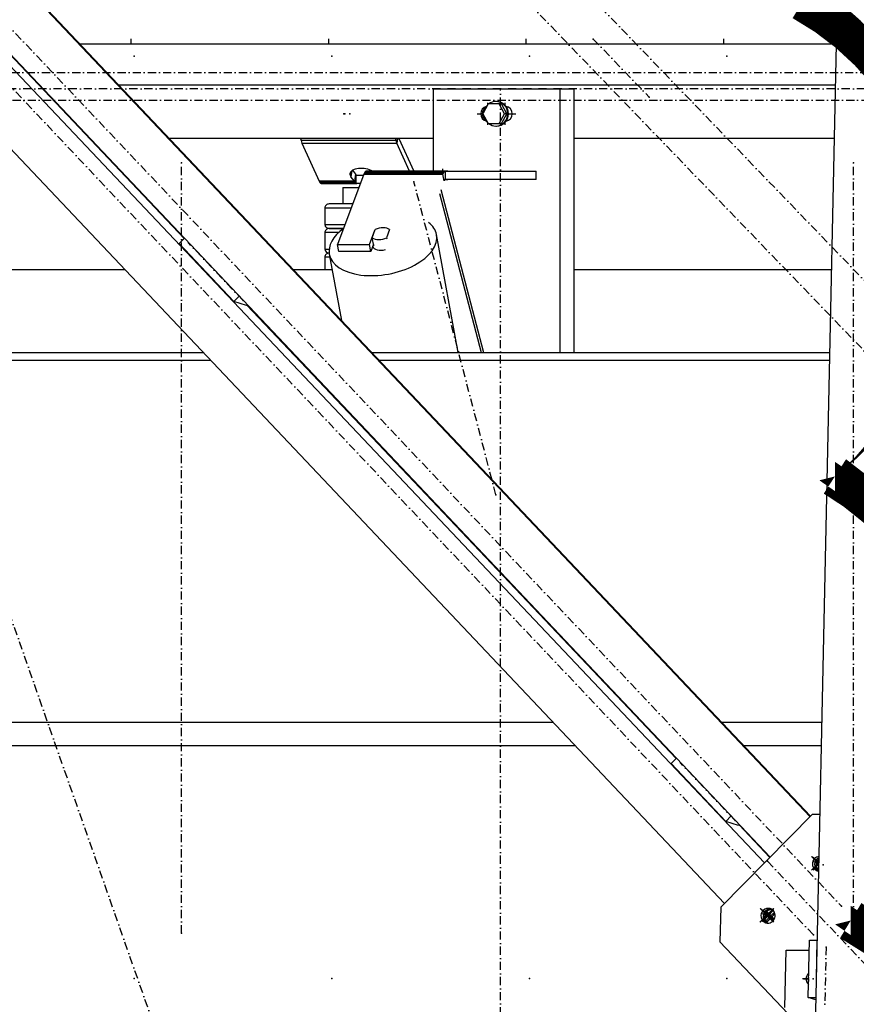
# Model space of a CAD drawing. Header units: millimetres. Extents: x 5305 to 84145, y 9066 to 76599.
# Tile 98 of 158: x 40419 to 41441, y 15706 to 16907. Entities that reach past the tile are written whole.
import ezdxf

# ---------------------------------------------------------------- set-up
doc = ezdxf.new("R2010")
doc.units = ezdxf.units.MM
doc.linetypes.add('STRICHPUNKT2', pattern=[18.5, 10, -4, 0.5, -4])
for name, color, linetype in [('01', 1, 'Continuous'), ('Kante-Höft', 7, 'Continuous'), ('Mitte-Höft', 1, 'Continuous')]:
    doc.layers.add(name, color=color, linetype=linetype)

# ---------------------------------------------------------------- blocks, each defined once
blk = doc.blocks.new('Stahlbau DS')
at = {"layer": 'Kante-Höft'}
for p, q in [((29687.12666114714, 2287.364179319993), (31732.85952673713, 126.7781951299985)), ((29782.65842015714, 2287.364179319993), (31781.68001531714, 176.1119658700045)), ((29796.30581414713, 2287.364179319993), (31788.65437076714, 183.1596473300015)), ((29889.82713575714, 2289.487488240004), (31837.47485934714, 232.4934180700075)), ((29890.48670914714, 2290.153996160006), (31838.13443271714, 233.1599259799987)), ((31796.25308177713, -2257.224041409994), (31893.27377425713, 2281.326326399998)), ((30549.61330152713, 1490.981438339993), (31073.43055528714, 937.7556307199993)), ((31869.62381168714, 1175.000000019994), (30946.36099363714, 1175.000000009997)), ((31869.62381168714, 1175.000000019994), (30946.36099363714, 1175.000000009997)), ((30896.88066785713, 1124.999999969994), (30896.13978190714, 1124.999999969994)), ((30896.88066782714, 1125.000000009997), (30896.13978187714, 1125.000000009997)), ((31868.55496057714, 1124.999999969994), (30993.70307772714, 1124.999999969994)), ((31868.55496057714, 1125.000000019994), (30993.70307768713, 1125.000000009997)), ((31531.94278361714, 1120), (31377.54014450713, 1120)), ((31377.54014450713, 1120), (31377.54014450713, 1020)), ((31403.46059286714, 1120), (31392.82379096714, 1120)), ((31531.94278361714, 1120), (31531.94278361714, 798.7251448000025)), ((31548.98508023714, 1120), (31531.94278361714, 1120)), ((31548.98508023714, 1120), (31548.98508023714, 798.7251448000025)), ((31444.64717434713, 1102), (31437.96134395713, 1090)), ((31458.01883513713, 1102), (31444.64717434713, 1102)), ((31454.74146406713, 1105), (31453.95489652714, 1105)), ((31460.64072691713, 1102), (31458.01883513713, 1102)), ((31464.70466552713, 1090), (31458.01883513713, 1102)), ((31467.32655731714, 1090), (31460.64072691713, 1102)), ((31469.33550988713, 1098), (31466.98615059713, 1098)), ((31437.96134395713, 1090), (31444.64717434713, 1078)), ((31458.01883513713, 1078), (31464.70466552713, 1090)), ((31460.64072691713, 1078), (31467.32655731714, 1090)), ((31467.32655731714, 1090), (31464.70466552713, 1090)), ((31466.98615059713, 1082), (31469.33550988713, 1082)), ((31444.64717434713, 1078), (31458.01883513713, 1078)), ((31453.95489652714, 1075), (31454.74146406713, 1075)), ((31460.64072691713, 1078), (31458.01883513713, 1078)), ((30958.42537713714, 1059.999999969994), (30957.68449118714, 1059.999999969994)), ((30958.42537713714, 1059.999999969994), (30957.68449118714, 1059.999999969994)), ((31377.54014450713, 1059.999999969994), (31055.24778699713, 1059.999999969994)), ((31377.54014450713, 1059.999999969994), (31055.24778699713, 1059.999999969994)), ((31331.91676393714, 1057.404869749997), (31216.11478460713, 1057.404869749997)), ((31333.00278707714, 1054.226497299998), (31333.87675100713, 1059.999999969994)), ((31333.87675100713, 1059.999999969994), (31333.00278707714, 1054.226497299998)), ((31335.62467887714, 1059.999999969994), (31353.78967800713, 1020)), ((31867.16545412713, 1059.999999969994), (31548.98508023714, 1059.999999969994)), ((31867.16545412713, 1059.999999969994), (31548.98508023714, 1059.999999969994)), ((31217.20080773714, 1054.226497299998), (31333.00278707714, 1054.226497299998)), ((31217.20080773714, 1054.226497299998), (31333.00278707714, 1054.226497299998)), ((31217.20080782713, 1054.226497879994), (31217.20080773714, 1054.226497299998)), ((31217.20080773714, 1054.226497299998), (31238.33893828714, 1007.679551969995)), ((31348.54589442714, 1020), (31333.00278707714, 1054.226497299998)), ((31278.91957238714, 1021.130334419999), (31282.53040475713, 1016.339806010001)), ((31292.83139319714, 1016.383040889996), (31260.60916379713, 930.3297260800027)), ((31278.14236050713, 1020.627810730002), (31277.02474540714, 1013.244721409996)), ((31281.21945886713, 1007.679551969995), (31277.02474540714, 1013.244721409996)), ((31282.53040475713, 1016.339806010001), (31281.21945886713, 1007.679551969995)), ((31282.53040475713, 1016.339806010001), (31281.21945886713, 1007.679551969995)), ((31282.53040475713, 1016.339806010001), (31282.08957186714, 1006.522469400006)), ((31283.09292641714, 1015.76126472), (31282.08957186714, 1006.522469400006)), ((31282.99402020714, 1005.681543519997), (31283.09292641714, 1015.76126472)), ((31282.99402020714, 1005.681543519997), (31283.45887870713, 1012.298428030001)), ((31283.45887870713, 1015.000060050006), (31292.31354300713, 1015.000060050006)), ((31283.45887870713, 1005.000060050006), (31283.45887870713, 1015.000060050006)), ((31283.64867747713, 1015.000060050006), (31283.67261573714, 1015.340801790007)), ((31284.35121126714, 1015.000060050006), (31284.34983019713, 1015.000060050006)), ((31292.83139319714, 1016.383040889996), (31389.33304264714, 1016.383040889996)), ((31292.83139319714, 1016.383040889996), (31389.33304264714, 1016.383040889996)), ((31293.51983772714, 1017.937454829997), (31390.02148717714, 1017.937454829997)), ((31294.26226776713, 1019.074339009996), (31390.76391720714, 1019.074339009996)), ((31295.04140177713, 1019.767230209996), (31391.54305122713, 1019.767230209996)), ((31392.34075334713, 1020), (31295.83910389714, 1020)), ((31392.34075334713, 1020), (31295.83910389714, 1020)), ((31395.19416940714, 1020), (31383.19416940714, 1020)), ((31390.83689799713, 1008.191520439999), (31389.33304264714, 1016.383040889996)), ((31392.34075334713, 1010), (31392.34075334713, 1020)), ((31392.34075334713, 1010), (31392.34075334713, 1020)), ((31392.34075334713, 1020), (31502.99228878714, 1020)), ((31502.99228878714, 1010), (31392.34075334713, 1010)), ((31392.34075334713, 1010), (31395.19416940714, 1010)), ((31502.99228878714, 1010), (31502.99228878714, 1020)), ((31281.21945886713, 1007.679551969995), (31238.33893828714, 1007.679551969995)), ((31281.21945886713, 1007.679551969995), (31238.33893828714, 1007.679551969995)), ((31282.08957186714, 1006.522469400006), (31238.95412097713, 1006.522469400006)), ((31282.99402020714, 1005.681543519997), (31239.60363901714, 1005.681543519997)), ((31283.45887870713, 1005.171162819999), (31240.27637897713, 1005.171162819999)), ((31240.96083007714, 1005.000060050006), (31284.35121126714, 1005.000060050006)), ((31240.96083007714, 1005.000060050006), (31283.45887870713, 1005.000060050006)), ((31240.96083007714, 1005.000060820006), (31240.96083007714, 1005.000060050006)), ((31267.30828243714, 999.9999399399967), (31286.69682373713, 999.9999399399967)), ((31267.30828243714, 999.9999399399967), (31267.30828243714, 979.9999399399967)), ((31288.56909347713, 1005.000060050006), (31283.45887870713, 1005.000060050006)), ((31386.84651557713, 997.5347272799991), (31438.97223671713, 798.7251448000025)), ((31385.10182743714, 992.8753290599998), (31436.00590477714, 798.7251448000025)), ((31245.30829230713, 974.9999399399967), (31245.30828243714, 954.9999399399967)), ((31277.33569991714, 974.9999399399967), (31245.30829230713, 974.9999399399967)), ((31279.20792468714, 979.9999399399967), (31250.30829146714, 979.9999399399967)), ((31245.30828243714, 954.9999399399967), (31269.84679721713, 954.9999399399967)), ((31250.30827363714, 949.9999399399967), (31267.97457609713, 949.9999399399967)), ((31267.97457609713, 949.9999399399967), (31250.30829146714, 949.9999399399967)), ((31267.30828243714, 949.9999399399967), (31267.30828243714, 949.9999399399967)), ((31067.30594288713, 931.5666261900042), (31073.80917715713, 938.1382333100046)), ((31245.30829230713, 944.9999399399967), (31245.30828243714, 924.9999399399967)), ((31261.96790143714, 944.9999399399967), (31245.30829230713, 944.9999399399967)), ((31299.69233181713, 930.3297260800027), (31306.32325299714, 948.0383936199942)), ((31303.11377532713, 938.7946954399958), (31306.83994417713, 948.7458746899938)), ((31304.91840174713, 928.9648709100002), (31303.11377532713, 938.7946954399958)), ((31306.40608557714, 947.5872034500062), (31306.32325299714, 948.0383936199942)), ((31324.21024107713, 948.7458746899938), (31320.48407222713, 938.7946954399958)), ((31320.48407222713, 938.7946954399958), (31320.71872036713, 937.5165639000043)), ((31407.90176242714, 798.7251448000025), (31381.47506984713, 942.6716971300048)), ((31067.30594288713, 931.5666261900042), (31134.03632954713, 861.0898109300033)), ((31245.30828243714, 924.9999399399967), (31250.48521050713, 924.9999399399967)), ((31262.11301913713, 922.1382056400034), (31260.60916379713, 930.3297260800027)), ((31260.60916379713, 930.3297260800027), (31299.69233181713, 930.3297260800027)), ((31301.19618716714, 922.1382056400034), (31299.69233181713, 930.3297260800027)), ((31304.53479809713, 931.0543651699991), (31301.19618716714, 922.1382056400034)), ((31303.69790125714, 928.8193321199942), (31303.77364798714, 928.4067386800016)), ((31245.30829230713, 914.9999399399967), (31245.30828489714, 900)), ((31251.33248956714, 914.9999399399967), (31245.30829230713, 914.9999399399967)), ((31250.30827363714, 919.9999399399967), (31250.46059091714, 919.9999399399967)), ((31250.46059091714, 919.9999399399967), (31250.30829146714, 919.9999399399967)), ((31250.66128366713, 918.6560075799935), (31265.47396287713, 837.9711433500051)), ((31301.19618716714, 922.1382056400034), (31262.11301913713, 922.1382056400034)), ((30769.44696016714, 900), (31000.74089309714, 900)), ((31206.74245596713, 900), (31254.08628113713, 900)), ((31548.98508023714, 900), (31863.74513055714, 900)), ((31134.03632954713, 861.0898109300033), (31140.53956360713, 867.6614178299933)), ((31149.71565165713, 856.2140212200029), (31134.03632954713, 861.0898109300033)), ((31150.56539982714, 857.0727033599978), (31149.71565165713, 856.2140212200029)), ((31150.18677794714, 856.6901007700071), (31674.00403169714, 303.4642931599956)), ((29871.48064929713, 798.7251448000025), (31096.63214725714, 798.7251448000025)), ((31205.07041430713, 798.7251448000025), (31205.81130025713, 798.7251448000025)), ((31302.63371011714, 798.7251448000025), (31861.58017571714, 798.7251448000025)), ((29868.04428446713, 789.5479218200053), (31105.32152448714, 789.5479218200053)), ((31213.75979154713, 789.5479218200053), (31214.50067749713, 789.5479218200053)), ((31311.32308735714, 789.5479218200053), (31861.38399401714, 789.5479218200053)), ((29949.13070304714, 347.869101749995), (31523.52144101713, 347.869101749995)), ((31631.95970807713, 347.869101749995), (31632.70059403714, 347.869101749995)), ((31729.52300388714, 347.869101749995), (31851.94221602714, 347.869101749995)), ((29951.50152188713, 319.1902799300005), (31550.67574488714, 319.1902799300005)), ((31659.11401193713, 319.1902799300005), (31659.85489789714, 319.1902799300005)), ((31756.67730774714, 319.1902799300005), (31851.32914820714, 319.1902799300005)), ((31667.87941981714, 297.2752891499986), (31674.38265357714, 303.8468957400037)), ((31667.87941981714, 297.2752891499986), (31734.60980646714, 226.7984738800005)), ((31728.43010120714, 122.3022001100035), (31840.01978939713, 235.0651046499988)), ((31734.60980646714, 226.7984738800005), (31741.11304002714, 233.3700802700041)), ((31849.53080246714, 235.065104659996), (31840.01978939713, 235.0651046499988)), ((31750.28912857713, 221.9226841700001), (31734.60980646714, 226.7984738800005)), ((31751.13887623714, 222.7813657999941), (31750.28912857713, 221.9226841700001)), ((31750.76025435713, 222.3987632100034), (31788.27574887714, 182.7770447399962)), ((31848.24177736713, 174.7655418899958), (31839.39915988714, 184.1046084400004)), ((31848.24584820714, 174.9559727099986), (31839.66048191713, 184.0233452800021)), ((31848.33947761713, 179.33588169), (31847.50637968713, 180.2157520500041)), ((31848.27947996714, 176.5292393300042), (31839.03757961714, 167.1901727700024)), ((31848.27193478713, 176.176282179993), (31839.29890165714, 167.108909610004)), ((31848.25499027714, 175.3836313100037), (31841.91904349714, 177.3539170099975)), ((31848.09839581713, 168.0582677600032), (31847.30982037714, 167.2614015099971)), ((31728.43010120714, 122.3022001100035), (31727.52615056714, 80.01611094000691)), ((31793.00683330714, 120.6754747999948), (31776.26838006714, 103.7610391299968)), ((31793.26815534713, 120.5942116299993), (31776.52970210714, 103.6797759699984)), ((31792.64525303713, 103.7610391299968), (31776.62996033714, 120.6754747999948)), ((31792.90657507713, 103.6797759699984), (31776.89128237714, 120.5942116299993)), ((31791.17065757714, 110.1866779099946), (31779.14984395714, 113.9247833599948)), ((31794.64631178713, 114.0442066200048), (31784.54062089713, 103.8322679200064)), ((31793.68392553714, 107.3375778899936), (31784.73718020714, 116.7866183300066)), ((31843.59579062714, -42.57000053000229), (31727.52615056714, 80.01611094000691)), ((31835.11326287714, 12.05114277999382), (31836.60470512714, 81.81963041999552)), ((31836.60470512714, 81.81963041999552), (31846.25487007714, 81.81963045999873)), ((31844.76342781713, 12.05114280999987), (31846.25487007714, 81.81963045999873)), ((31846.25487007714, 81.81963045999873), (31846.25487053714, 81.81963030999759)), ((31806.76041352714, -0.1383317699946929), (31808.25185578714, 69.630155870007)), ((31808.25185578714, 69.630155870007), (31836.34413050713, 69.63015598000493)), ((31829.44019247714, 34.82717514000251), (31835.60014654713, 34.82717516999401)), ((31844.69970121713, 9.070053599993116), (31835.11326287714, 12.05114277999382)), ((31835.11326287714, 12.05114277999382), (31844.76342781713, 12.05114280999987)), ((31844.76342781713, 12.05114280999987), (31844.76342802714, 12.05114275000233))]:
    blk.add_line(p, q, dxfattribs=at)
for centre, radius, start, end in [((31250.30828260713, 974.9999399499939), 4.99999999, 89.99989844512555, 180.0000000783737), ((31250.30828251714, 954.9999399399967), 5.00000008, 179.9999999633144, 269.9998982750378), ((31250.30828260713, 944.9999399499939), 4.99999999, 89.99989844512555, 180.0000000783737), ((31250.30828251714, 924.9999399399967), 5.00000008, 179.9999999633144, 269.9998982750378), ((31250.30828745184, 914.9999447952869), 4.99999514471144, 89.99995398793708, 180.0000556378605)]:
    blk.add_arc(centre, radius, start, end, dxfattribs=at)
for centre, major_axis, ratio, start_param, end_param in [((31444.12628262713, 1090), (0, -9), 0.96501649, 3.36304462, 6.06173334), ((31446.09270146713, 1090), (0, -9), 0.96501649, 3.69937728, 5.72540068), ((31453.95489652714, 1090), (0, -15), 0.96501649, 3.89399821, 4.4835822), ((31453.95489652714, 1090), (0, -15), 0.96501649, 3.14159265, 3.78509376), ((31453.95489652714, 1090), (0, -15), 0.96501649, 0, 3.14159265), ((31454.74146406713, 1090), (0, -15), 0.96501649, 0, 3.14159265), ((31465.35664550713, 1090), (0, -9), 0.96501649, 0.11642445, 3.0251682), ((31471.78376067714, 1090.000000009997), (0, -9), 0.96501649, 3.5206082, 3.61747487), ((31453.95489652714, 1090), (0, -15), 0.96501649, 4.94119578, 5.53077973), ((31471.78376067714, 1090.000000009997), (0, -9), 0.96501649, 5.80730309, 5.90416976), ((31453.95489652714, 1090), (0, -15), 0.96501649, 5.6396842, 6.283185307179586), ((31219.82269952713, 1071.547005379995), (0, -20), 0.26218918, 5.32786874, 5.49778714), ((31219.82269952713, 1071.547005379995), (0, -20), 0.26218918, 5.49778714, 5.75958653), ((31335.62467886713, 1071.547005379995), (0, -20), 0.26218918, 5.32786874, 5.49778714), ((31335.62467886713, 1071.547005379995), (0, -20), 0.26218918, 5.49778714, 5.75958653), ((31293.10308460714, 1014.586997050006), (17.30288036, -2.619223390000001), 0.48250825, 0.97099708, 3.14159265), ((31293.10308460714, 1014.586997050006), (17.30288036, -2.619223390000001), 0.48250825, 3.14159265, 3.59960437), ((31284.09628095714, 1025.000060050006), (0.9272064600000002, -9.991690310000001), 0.43958292, 5.71881683, 5.84971652), ((31284.35121126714, 1025.000060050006), (0.6336851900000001, -9.995944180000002), 0.44940371, 5.86200433, 5.99290402), ((31284.35121126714, 1025.000060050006), (0, -10), 0.26218918, 6.02138592, 6.15228561), ((31284.35121126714, 1025.000060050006), (0, -10), 0.26218918, 6.15228561, 6.283185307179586), ((31295.83910389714, 1000), (0, -20), 0.26218918, 3.59974158, 3.75245789), ((31295.83910389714, 1000), (0, -20), 0.26218918, 3.44702527, 3.59974158), ((31295.83910389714, 1000), (0, -20), 0.26218918, 3.29430896, 3.44702527), ((31295.83910389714, 1000), (0, -20), 0.26218918, 3.14159265, 3.29430896), ((31392.34075334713, 1000), (0, -20), 0.26218918, 3.59974158, 3.75245789), ((31392.34075334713, 1000), (0, -20), 0.26218918, 3.44702527, 3.59974158), ((31392.34075334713, 1000), (0, -20), 0.26218918, 3.29430896, 3.44702527), ((31392.34075334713, 1000), (0, -10), 0.26218918, 3.59974158, 3.75245789), ((31392.34075334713, 1000), (0, -10), 0.26218918, 3.44702527, 3.59974158), ((31392.34075334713, 1000), (0, -20), 0.26218918, 3.14159265, 3.29430896), ((31392.34075334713, 1000), (0, -10), 0.26218918, 3.29430896, 3.44702527), ((31392.34075334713, 1000), (0, -10), 0.26218918, 3.14159265, 3.29430896), ((31240.96083007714, 1025.000060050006), (0, -20), 0.26218918, 5.75958653, 5.89048623), ((31240.96083007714, 1025.000060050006), (0, -20), 0.26218918, 5.89048623, 6.02138592), ((31240.96083007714, 1025.000060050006), (0, -20), 0.26218918, 6.02138592, 6.15228561), ((31240.96083007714, 1025.000060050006), (0, -20), 0.26218918, 6.15228561, 6.283185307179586), ((31283.84135065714, 1025.000060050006), (1.10940681, -19.9963198), 0.34582393, 5.74040238, 5.87130208), ((31284.09628095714, 1025.000060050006), (0.8531162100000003, -19.99774734), 0.3518495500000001, 5.87547723, 6.00637693), ((31284.35121126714, 1025.000060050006), (0, -20), 0.26218918, 6.02138592, 6.11218352), ((31316.06817675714, 930.6638523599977), (65.40689308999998, 12.00784477), 0.55351072, 2.29023921, 3.14159265), ((31313.66200820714, 943.7702850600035), (12.29452878, 2.25711368), 0.55351072, 0.44673479, 2.05433943), ((31316.06817675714, 930.6638523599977), (65.40689308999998, 12.00784477), 0.55351072, 0, 0.45714501), ((31316.06817675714, 930.6638523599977), (65.40689308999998, 12.00784477), 0.55351072, 3.14159265, 6.283185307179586), ((31313.66200820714, 943.7702850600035), (12.29452878, 2.25711368), 0.55351072, 3.58832744, 5.19593208), ((31313.58499015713, 942.94840768), (12.78630993, 2.34739823), 0.55351072, 2.04102921, 2.06998525), ((31316.06817675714, 930.6638523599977), (12.29452878, 2.25711368), 0.55351072, 3.14159265, 4.86230401), ((31315.46663461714, 933.9404605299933), (12.29452878, 2.25711368), 0.55351072, 3.43652672, 3.58832744), ((31848.97473844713, 175.1598116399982), (-2.67248871, -8.59405632), 0.9618248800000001, 3.51574093, 6.28318531), ((31851.58795879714, 174.3471800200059), (-2.67248871, -8.59405632), 0.9618248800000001, 3.82884513, 6.12444866), ((31851.58795879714, 174.3471800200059), (-2.67248871, -8.59405632), 0.9618248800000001, 3.82884513, 6.12444866), ((31853.41721304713, 173.7783378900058), (-2.67248872, -8.59405632), 0.9618248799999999, 4.0736305, 5.93240582), ((31848.97473844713, 175.1598116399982), (-2.67248871, -8.59405632), 0.9618248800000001, 6.28318531, 6.490295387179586), ((31786.20553889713, 111.7306779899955), (-2.67248871, -8.59405632), 0.9618248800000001, 3.14159265, 6.28318531), ((31788.81875925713, 110.9180463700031), (-2.67248871, -8.59405632), 0.9618248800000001, 3.3003293, 6.12444866), ((31788.81875924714, 110.9180463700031), (-2.67248871, -8.59405632), 0.9618248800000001, 3.3003293, 6.12444866), ((31786.20553889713, 111.7306779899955), (-2.67248871, -8.59405632), 0.9618248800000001, 6.28318531, 9.424777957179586), ((31790.64801350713, 110.349204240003), (-2.67248871, -8.59405632), 0.9618248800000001, 3.41365705, 6.01112091), ((31841.28171244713, 34.74591203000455), (-2.67248872, -8.59405632), 0.9618248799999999, 4.14557138, 5.86046494), ((31843.89493279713, 33.93328040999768), (-2.67248872, -8.59405632), 0.9618248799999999, 4.70957712, 5.29645921), ((31844.15625487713, 33.852017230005), (-2.67248871, -8.59405632), 0.9618248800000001, 4.84500986, 5.16102647)]:
    blk.add_ellipse(centre, major_axis=major_axis, ratio=ratio, start_param=start_param, end_param=end_param, dxfattribs=at)
for p in [(31572.79564383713, 1181.136301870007), (31012.30806925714, 1160.267984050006), (31253.56219287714, 1160.267984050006), (31494.81631648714, 1160.267984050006), (31736.07044010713, 1160.267984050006), (31459.56574494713, 1120), (31641.03261478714, 1110.425623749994), (31268.27176930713, 1090), (31269.43851115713, 1090), (31275.88836494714, 1090), (31275.88836494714, 1090), (31070.25989370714, 1030.267984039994), (31890.52391400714, 1030.267984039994), (31353.88617814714, 1007.171572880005), (31078.63278164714, 932.6525720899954), (31145.36316830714, 862.1757568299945), (31453.99988107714, 625.3339110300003), (31679.20625857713, 298.3612350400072), (31745.93664522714, 227.8844197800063), (31785.53155544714, 178.2773365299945), (31853.41721304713, 173.7783378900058), (31875.94325402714, 123.2010948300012), (31790.64801350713, 110.349204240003), (31070.25989370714, 90.26798403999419), (31841.48993824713, 88.38554766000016), (31890.52391400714, 90.26798403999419), (31857.04518630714, 73.39264051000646), (31012.30806925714, 35.26798403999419), (31253.56219287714, 35.26798403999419), (31494.81631648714, 35.26798403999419), (31736.07044010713, 35.26798403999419), (31841.28171244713, 34.74591203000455), (31855.55374405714, 3.624152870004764)]:
    blk.add_point(p, dxfattribs=at)
at = {"layer": 'Mitte-Höft', "linetype": 'STRICHPUNKT2'}
for p, q in [((31841.48993824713, 88.38554766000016), (29679.42542282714, 2371.834363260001)), ((29773.93608658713, 2343.220776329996), (31875.94325402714, 123.2010948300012)), ((34877.46503193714, -2195.015728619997), (30599.00696819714, 2238.543789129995)), ((30557.51889000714, 2195.551696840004), (34835.97695488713, -2238.007821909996)), ((31008.63742075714, 1175.000000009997), (31008.63742075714, 1181.267984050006)), ((31249.89154437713, 1175.000000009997), (31249.89154437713, 1181.267984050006)), ((31491.14566798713, 1175.000000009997), (31491.14566798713, 1181.267984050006)), ((31572.79564383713, 1181.136301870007), (31641.03261478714, 1110.425623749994)), ((31732.39979160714, 1175.000000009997), (31732.39979160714, 1181.267984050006)), ((30381.78373025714, 1140.500000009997), (32379.50920634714, 1140.500000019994)), ((31427.50981735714, -1134.429133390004), (30630.60221201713, 1134.429133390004)), ((34993.86392859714, 1120.267984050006), (30477.58673449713, 1120.267984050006)), ((31459.56574494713, -1120), (31459.56574494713, 1120)), ((30050.05923572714, 1106.59999997), (34865.49154314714, 1106.59999997)), ((31444.12628262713, 1101.065082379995), (31444.12628262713, 1103.5)), ((31465.35664550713, 1100.198039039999), (31465.35664550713, 1103.5)), ((31431.09855994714, 1090), (31437.96134395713, 1090)), ((31469.21671139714, 1090), (31478.38436817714, 1090)), ((31444.12628262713, 1076.5), (31444.12628262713, 1078.934917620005)), ((31465.35664550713, 1076.5), (31465.35664550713, 1079.801960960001)), ((31070.25989370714, 90.26798403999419), (31070.25989370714, 1030.267984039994)), ((31389.19416940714, 1020), (31389.19416940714, 1023)), ((31890.52391400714, 90.26798403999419), (31890.52391400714, 1030.267984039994)), ((31453.99988107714, 625.3339110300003), (31353.88617814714, 1007.171572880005)), ((31145.36316830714, 862.1757568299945), (31078.63278164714, 932.6525720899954)), ((31745.93664522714, 227.8844197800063), (31679.20625857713, 298.3612350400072)), ((31848.26620242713, 175.9081268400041), (31839.96613630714, 184.6741817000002)), ((31848.30691086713, 177.8124350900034), (31845.58222412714, 180.6900932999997)), ((31848.30691086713, 177.8124350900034), (31845.58222419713, 180.6900932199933)), ((31785.53155544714, 178.2773365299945), (32125.85652589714, -181.1544213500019)), ((31848.23420892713, 174.4114964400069), (31839.55935849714, 165.6454415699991)), ((31848.15875719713, 170.8819249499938), (31845.31103881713, 168.0042666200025)), ((31848.15875719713, 170.8819249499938), (31845.31103879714, 168.0042665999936)), ((31848.10594098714, 168.4112249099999), (31847.14029304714, 167.4354244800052)), ((31848.33540677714, 179.14545086), (31847.41147835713, 180.1212511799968)), ((31848.25499027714, 175.3836313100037), (31847.79878928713, 175.5254958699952)), ((31786.20553889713, 111.7306779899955), (31777.19693675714, 121.2450480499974)), ((31786.20553889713, 111.7306779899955), (31795.62091884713, 121.2450480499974)), ((31786.20553889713, 111.7306779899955), (31776.79015894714, 102.2163079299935)), ((31788.81875924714, 110.9180463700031), (31782.54183926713, 104.5751329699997)), ((31788.81875925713, 110.9180463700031), (31782.54183931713, 104.5751330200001)), ((31788.81875924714, 110.9180463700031), (31782.81302453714, 117.2609596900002)), ((31788.81875925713, 110.9180463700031), (31782.81302458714, 117.2609596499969)), ((31790.64801350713, 110.349204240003), (31784.37109364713, 104.0062909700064)), ((31790.64801350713, 110.349204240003), (31784.64227888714, 116.6921174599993)), ((31789.99470840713, 110.5523621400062), (31785.02958973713, 112.096362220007)), ((31786.20553889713, 111.7306779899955), (31795.21414104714, 102.2163079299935)), ((31791.82396265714, 109.983520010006), (31787.64281009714, 111.2837306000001)), ((31788.81875924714, 110.9180463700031), (31793.90558499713, 116.0583532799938)), ((31788.81875925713, 110.9180463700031), (31793.90558493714, 116.058353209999)), ((31788.81875924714, 110.9180463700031), (31793.08546932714, 106.4117913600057)), ((31788.81875925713, 110.9180463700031), (31793.08546921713, 106.4117914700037)), ((31790.64801350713, 110.349204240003), (31794.57658384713, 114.3190782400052)), ((31790.64801350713, 110.349204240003), (31793.61424681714, 107.2164383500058)), ((31857.04518630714, 73.39264051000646), (31855.55374405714, 3.624152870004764)), ((31835.59840937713, 34.74591200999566), (31828.25398976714, 34.74591198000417)), ((31835.57930057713, 33.85201719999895), (31835.20840377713, 33.85201719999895)), ((31835.58103773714, 33.93328038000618), (31835.20978428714, 33.93328036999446))]:
    blk.add_line(p, q, dxfattribs=at)

msp = doc.modelspace()

# ---------------------------------------------------------------- linework, layer by layer
msp.add_lwpolyline([(41298.34770286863, 13002.85482857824, 0, 50, 0.52056705), (41472.55238186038, 13544.59699138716, 0, 50, 0.52056705), (41472.55238186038, 13544.59699138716, 0, 50, 0.52056705), (41491.90849436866, 14144.38332096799, 0, 50, 0.52056705), (41491.90849436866, 14144.38332096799, 0, 50, 0.52056705), (41472.55238186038, 14666.77756393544, 0, 50, 0.52056705), (41472.55238186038, 14666.77756393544, 0, 50, 0.52056705), (41472.55238186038, 15189.17201052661, 0, 50, 0.52056705), (41472.55238186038, 15189.17201052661, 0, 50, 0.52056705), (41433.84015684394, 15808.3060563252, 0, 50, 0.52056705), (41433.84015684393, 15808.3060563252, 0, 50, 0.52056705), (41414.48404433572, 16350.04842275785, 0, 50, 0.52056705), (41414.48404433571, 16350.04842275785, 0, 50, 0.52056705), (41375.77215290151, 16930.48662887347, 0, 50, 0.52056705), (41375.77215290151, 16930.48662887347, 0, 50, 0.52056705), (41317.70381537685, 17491.5769151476, 0, 50, 0.52056705), (41317.70381537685, 17491.5769151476, 0, 50, 0.52056705), (41298.34770286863, 18013.97115811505, 0, 50, 0.52056705), (41298.34770286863, 18013.97115811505, 0, 50, 0.52056705), (41298.34770286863, 18517.01768486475, 0, 50, 0.52056705)], format="xyseb")

# ---------------------------------------------------------------- block references
at = {"layer": '01'}
msp.add_blockref('Stahlbau DS', (9546.671712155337, 15702.44322331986), dxfattribs=at)

doc.saveas('drawing.dxf')
